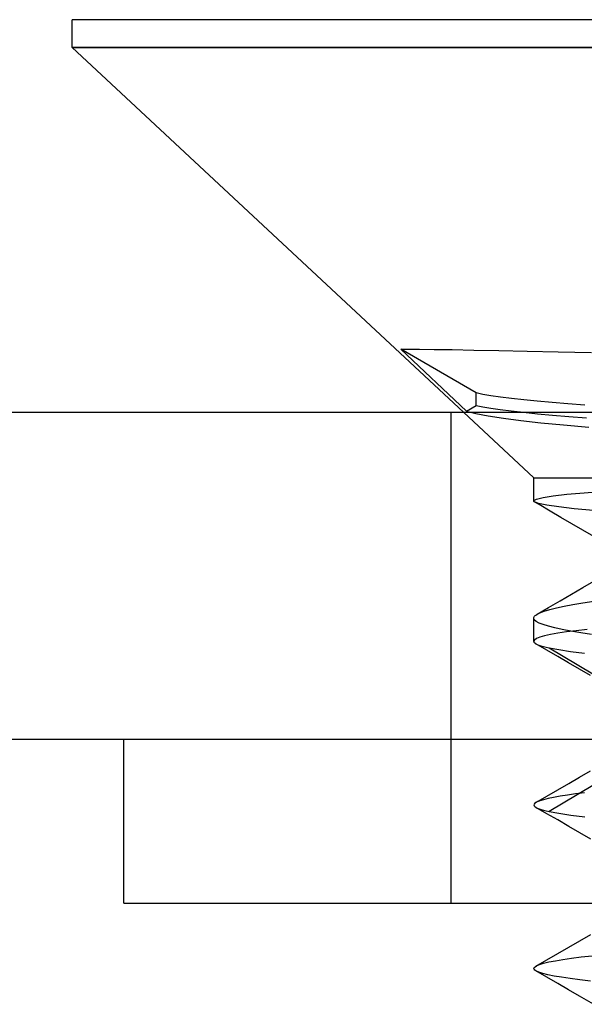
# Model space of a CAD drawing. Header units: millimetres. Extents: x -1 to 50, y 0 to 191.
# Tile 137 of 146: x 31.93 to 33.65, y 188.19 to 191.2. Entities that reach past the tile are written whole.
import ezdxf

# ---------------------------------------------------------------- set-up
doc = ezdxf.new("R2010")
doc.units = ezdxf.units.MM
doc.layers.add('MAIN-1', color=7, linetype='Continuous')
doc.layers.add('MAIN-2', color=7, linetype='Continuous')

msp = doc.modelspace()

# ---------------------------------------------------------------- linework, layer by layer
at = {"layer": 'MAIN-1'}
for p, q in [((35, 191.2), (32.09, 191.2)), ((32.09, 191.1149), (32.09, 191.2)), ((32.09, 191.1148), (35, 191.1148)), ((32.09, 191.1148), (33.2855, 190)), ((3.5, 190), (46.3, 190))]:
    msp.add_line(p, q, dxfattribs=at)
at = {"layer": 'MAIN-2'}
for p, q in [((35, 191.1148), (32.09, 191.1148)), ((33.0938, 190.193), (33.1169, 190.1932)), ((33.3239, 190.0591), (33.0938, 190.193)), ((33.0938, 190.193), (33.2948, 190.004)), ((33.1169, 190.1932), (33.151, 190.193)), ((33.151, 190.193), (33.1958, 190.1925)), ((33.1958, 190.1925), (33.2513, 190.1916)), ((33.2513, 190.1916), (33.3174, 190.1904)), ((33.3174, 190.1904), (33.3938, 190.189)), ((33.3938, 190.189), (33.4796, 190.1872)), ((33.4796, 190.1872), (33.5741, 190.1851)), ((33.5741, 190.1851), (33.6764, 190.1827)), ((33.3444, 190.0549), (33.3239, 190.0591)), ((33.3239, 190.0209), (33.3239, 190.0591)), ((33.3692, 190.0508), (33.3444, 190.0549)), ((33.3984, 190.0466), (33.3692, 190.0508)), ((33.4318, 190.0424), (33.3984, 190.0466)), ((33.4694, 190.0382), (33.4318, 190.0424)), ((33.5108, 190.034), (33.4694, 190.0382)), ((33.2948, 190.004), (33.3239, 190.0209)), ((33.3239, 190.0209), (33.3441, 190.0169)), ((33.3441, 190.0169), (33.3686, 190.0127)), ((33.3686, 190.0127), (33.3975, 190.0086)), ((33.3975, 190.0086), (33.4311, 190.0043)), ((33.5558, 190.0298), (33.5108, 190.034)), ((33.6043, 190.0256), (33.5558, 190.0298)), ((33.6561, 190.0214), (33.6043, 190.0256)), ((33.2475, 188.5), (33.2475, 190)), ((33.2855, 190), (33.5, 189.8)), ((33.2948, 190.004), (33.3234, 189.9966)), ((33.3234, 189.9966), (33.3609, 189.9893)), ((33.3609, 189.9893), (33.4071, 189.9821)), ((33.4071, 189.9821), (33.461, 189.9751)), ((33.4311, 190.0043), (33.4691, 190.0001)), ((33.4691, 190.0001), (33.5113, 189.9958)), ((33.5113, 189.9958), (33.5576, 189.9915)), ((33.5576, 189.9915), (33.6076, 189.9872)), ((33.6076, 189.9872), (33.6607, 189.9829)), ((33.461, 189.9751), (33.5218, 189.9682)), ((33.5218, 189.9682), (33.5904, 189.9613)), ((33.5904, 189.9613), (33.6685, 189.9543)), ((33.5, 189.8), (35, 189.8)), ((33.5, 189.729), (33.5, 189.8)), ((33.5087, 189.735), (33.5284, 189.7399)), ((33.5284, 189.7399), (33.5593, 189.7447)), ((33.5593, 189.7447), (33.601, 189.7495)), ((33.601, 189.7495), (33.6535, 189.7543)), ((33.6535, 189.7543), (33.7166, 189.759)), ((33.5, 189.7288), (33.5001, 189.7295)), ((33.5002, 189.7281), (33.5, 189.7288)), ((33.5001, 189.7295), (33.5003, 189.7301)), ((33.5006, 189.7274), (33.5002, 189.7281)), ((33.5003, 189.7301), (33.5087, 189.735)), ((33.5012, 189.7267), (33.5006, 189.7274)), ((33.502, 189.726), (33.5012, 189.7267)), ((33.5149, 189.7209), (33.502, 189.726)), ((33.5162, 189.7178), (33.5033, 189.7252)), ((33.5397, 189.7158), (33.5149, 189.7209)), ((33.5497, 189.6984), (33.5162, 189.7178)), ((33.5762, 189.7107), (33.5397, 189.7158)), ((33.6238, 189.7055), (33.5762, 189.7107)), ((33.5832, 189.679), (33.5497, 189.6984)), ((33.6167, 189.6596), (33.5832, 189.679)), ((33.6821, 189.7003), (33.6238, 189.7055)), ((33.6501, 189.6402), (33.6167, 189.6596)), ((33.6836, 189.6208), (33.6501, 189.6402)), ((33.6501, 189.4645), (33.6836, 189.484)), ((33.5804, 189.4239), (33.6153, 189.4442)), ((33.6153, 189.4442), (33.6501, 189.4645)), ((33.5455, 189.4036), (33.5804, 189.4239)), ((33.569, 189.4025), (33.5926, 189.4075)), ((33.5926, 189.4075), (33.6195, 189.4126)), ((33.6195, 189.4126), (33.6497, 189.4177)), ((33.6497, 189.4177), (33.6832, 189.4228)), ((33.5011, 189.3749), (33.5023, 189.3767)), ((33.5023, 189.3767), (33.5041, 189.3786)), ((33.5041, 189.3786), (33.5063, 189.3804)), ((33.5063, 189.3804), (33.5089, 189.3823)), ((33.5089, 189.3823), (33.5187, 189.3873)), ((33.5106, 189.3833), (33.5455, 189.4036)), ((33.5187, 189.3873), (33.532, 189.3924)), ((33.532, 189.3924), (33.5488, 189.3974)), ((33.5488, 189.3974), (33.569, 189.4025)), ((33.5, 189.3712), (33.5003, 189.373)), ((33.5017, 189.3661), (33.5, 189.3712)), ((33.5, 189.2999), (33.5, 189.371)), ((33.5003, 189.373), (33.5011, 189.3749)), ((33.5071, 189.3611), (33.5017, 189.3661)), ((33.5161, 189.356), (33.5071, 189.3611)), ((33.5288, 189.351), (33.5161, 189.356)), ((33.5448, 189.346), (33.5288, 189.351)), ((33.5643, 189.341), (33.5448, 189.346)), ((33.5332, 189.3165), (33.5188, 189.3124)), ((33.5515, 189.3205), (33.5332, 189.3165)), ((33.5737, 189.3246), (33.5515, 189.3205)), ((33.5872, 189.3361), (33.5643, 189.341)), ((33.5997, 189.3286), (33.5737, 189.3246)), ((33.6135, 189.3312), (33.5872, 189.3361)), ((33.6296, 189.3326), (33.5997, 189.3286)), ((33.6433, 189.3262), (33.6135, 189.3312)), ((33.6633, 189.3367), (33.6296, 189.3326)), ((33.6766, 189.3213), (33.6433, 189.3262)), ((33.5021, 189.3041), (33.5, 189.2999)), ((33.5, 189.2999), (33.5002, 189.2987)), ((33.5002, 189.2987), (33.5007, 189.2975)), ((33.5007, 189.2975), (33.5016, 189.2963)), ((33.5016, 189.2963), (33.5028, 189.2951)), ((33.5084, 189.3083), (33.5021, 189.3041)), ((33.5028, 189.2951), (33.5043, 189.2939)), ((33.5043, 189.2939), (33.5062, 189.2927)), ((33.5396, 189.2734), (33.5061, 189.2928)), ((33.5062, 189.2927), (33.5104, 189.2906)), ((33.5188, 189.3124), (33.5084, 189.3083)), ((33.5104, 189.2906), (33.5157, 189.2885)), ((33.5157, 189.2885), (33.522, 189.2864)), ((33.522, 189.2864), (33.5293, 189.2843)), ((33.5293, 189.2843), (33.5377, 189.2823)), ((33.5377, 189.2823), (33.5472, 189.2802)), ((33.5731, 189.254), (33.5396, 189.2734)), ((33.5472, 189.2802), (33.9347, 189.0491)), ((33.5472, 189.2802), (33.5764, 189.2746)), ((33.5764, 189.2746), (33.6124, 189.269)), ((33.6124, 189.269), (33.6552, 189.2635)), ((33.6065, 189.2345), (33.5731, 189.254)), ((33.64, 189.2151), (33.6065, 189.2345)), ((33.6735, 189.1957), (33.64, 189.2151)), ((43.8, 189), (3.4967, 189)), ((32.2475, 188.5), (32.2475, 189)), ((33.9348, 189.0109), (33.5473, 188.7799)), ((33.6402, 188.8851), (33.6738, 188.9046)), ((33.5734, 188.8463), (33.6068, 188.8657)), ((33.6068, 188.8657), (33.6402, 188.8851)), ((33.54, 188.827), (33.5734, 188.8463)), ((33.6552, 188.837), (33.6276, 188.8335)), ((33.503, 188.8051), (33.5009, 188.8027)), ((33.5066, 188.8076), (33.503, 188.8051)), ((33.5065, 188.8076), (33.54, 188.827)), ((33.5081, 188.8084), (33.5066, 188.8076)), ((33.5099, 188.8093), (33.5081, 188.8084)), ((33.5118, 188.8101), (33.5099, 188.8093)), ((33.5138, 188.811), (33.5118, 188.8101)), ((33.5161, 188.8118), (33.5138, 188.811)), ((33.5185, 188.8127), (33.5161, 188.8118)), ((33.5298, 188.8161), (33.5185, 188.8127)), ((33.5439, 188.8195), (33.5298, 188.8161)), ((33.5607, 188.823), (33.5439, 188.8195)), ((33.5802, 188.8265), (33.5607, 188.823)), ((33.6026, 188.83), (33.5802, 188.8265)), ((33.6276, 188.8335), (33.6026, 188.83)), ((33.5009, 188.8027), (33.5002, 188.8002)), ((33.5002, 188.8002), (33.5009, 188.7977)), ((33.5009, 188.7977), (33.5031, 188.7953)), ((33.5031, 188.7953), (33.5066, 188.7928)), ((33.5066, 188.7928), (33.5108, 188.7906)), ((33.5401, 188.7733), (33.5067, 188.7927)), ((33.5108, 188.7906), (33.5161, 188.7885)), ((33.5161, 188.7885), (33.5223, 188.7863)), ((33.5223, 188.7863), (33.5296, 188.7842)), ((33.5296, 188.7842), (33.5379, 188.7821)), ((33.5379, 188.7821), (33.5473, 188.7799)), ((33.5473, 188.7799), (33.5766, 188.7744)), ((33.5766, 188.7744), (33.6129, 188.7689)), ((33.5736, 188.754), (33.5401, 188.7733)), ((33.607, 188.7345), (33.5736, 188.754)), ((33.6129, 188.7689), (33.6559, 188.7635)), ((33.6405, 188.7151), (33.607, 188.7345)), ((33.674, 188.6956), (33.6405, 188.7151)), ((32.2475, 188.5), (37.7525, 188.5)), ((33.2475, 188.5), (36.7525, 188.5)), ((33.6072, 188.3655), (33.6406, 188.385)), ((33.6406, 188.385), (33.6742, 188.4044)), ((33.5737, 188.3461), (33.6072, 188.3655)), ((33.5068, 188.3073), (33.5403, 188.3267)), ((33.5403, 188.3267), (33.5737, 188.3461)), ((33.5464, 188.32), (33.566, 188.3239)), ((33.566, 188.3239), (33.589, 188.3277)), ((33.589, 188.3277), (33.6154, 188.3314)), ((33.6154, 188.3314), (33.6452, 188.3353)), ((33.6452, 188.3353), (33.6784, 188.3391)), ((33.5003, 188.3004), (33.5013, 188.303)), ((33.5008, 188.2977), (33.5003, 188.3004)), ((33.5029, 188.2951), (33.5008, 188.2977)), ((33.5013, 188.303), (33.504, 188.3056)), ((33.5067, 188.2925), (33.5029, 188.2951)), ((33.504, 188.3056), (33.5082, 188.3083)), ((33.5398, 188.2733), (33.5064, 188.2926)), ((33.5082, 188.3083), (33.5174, 188.3122)), ((33.5174, 188.3122), (33.5302, 188.3161)), ((33.5302, 188.3161), (33.5464, 188.32)), ((33.5153, 188.2886), (33.5067, 188.2925)), ((33.5276, 188.2848), (33.5153, 188.2886)), ((33.5433, 188.2809), (33.5276, 188.2848)), ((33.5732, 188.2539), (33.5398, 188.2733)), ((33.5625, 188.2771), (33.5433, 188.2809)), ((33.585, 188.2733), (33.5625, 188.2771)), ((33.611, 188.2694), (33.585, 188.2733)), ((33.6403, 188.2655), (33.611, 188.2694)), ((33.673, 188.2616), (33.6403, 188.2655)), ((33.6065, 188.2346), (33.5732, 188.2539)), ((33.6399, 188.2152), (33.6065, 188.2346)), ((33.6822, 188.1907), (33.6399, 188.2152))]:
    msp.add_line(p, q, dxfattribs=at)

doc.saveas('drawing.dxf')
